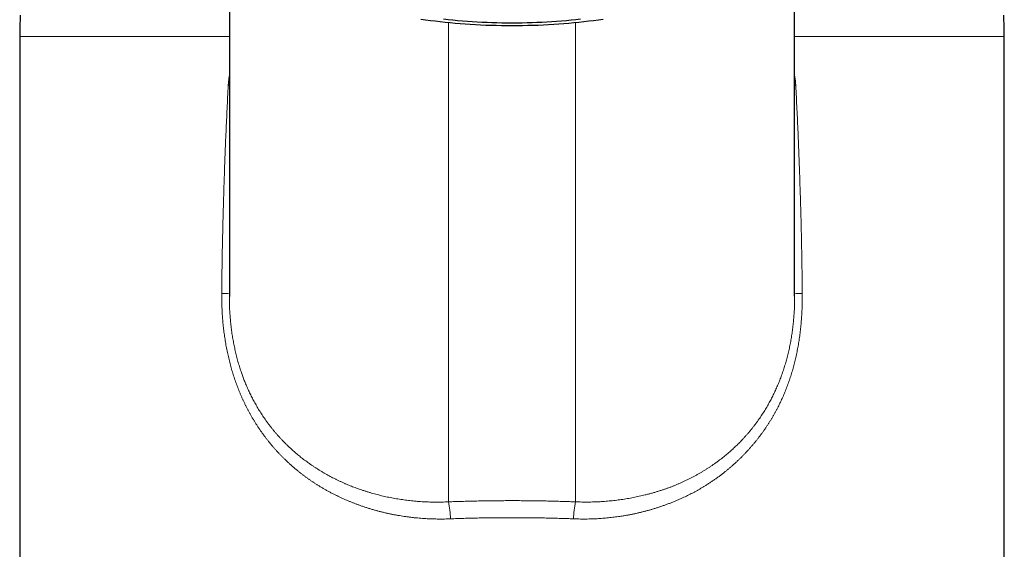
# Model space of a CAD drawing. Header units: millimetres. Extents: x 8 to 601, y 12 to 507.
# Tile 114 of 152: x 287 to 341, y 404 to 433. Entities that reach past the tile are written whole.
import ezdxf

# ---------------------------------------------------------------- set-up
doc = ezdxf.new("R2010")
doc.units = ezdxf.units.MM

msp = doc.modelspace()

# ---------------------------------------------------------------- linework, layer by layer
at = {"color": 7, "linetype": 'Continuous', "lineweight": 30}
for p, q in [((298.785, 448.939), (298.785, 418.016)), ((329.215, 418.017), (329.215, 448.938)), ((287.5, 431.985), (287.5, 386.762)), ((340.5, 386.762), (340.5, 431.985))]:
    msp.add_line(p, q, dxfattribs=at)
at = {"color": 8, "linetype": 'Continuous', "lineweight": 0}
for p, q in [((310.58, 406.962), (310.58, 432.731)), ((317.42, 406.962), (317.42, 432.731)), ((298.785, 431.985), (287.5, 431.985)), ((340.5, 431.985), (329.215, 431.985))]:
    msp.add_line(p, q, dxfattribs=at)
at = {"color": 7, "linetype": 'Continuous', "lineweight": 30, "flags": 128}
for points in [[(314, 432.565), (313.717, 432.566), (313.435, 432.569), (313.153, 432.575), (312.871, 432.582), (312.59, 432.592), (312.311, 432.604), (312.032, 432.618), (311.755, 432.635), (311.479, 432.653), (311.205, 432.674), (310.933, 432.697), (310.663, 432.722), (310.395, 432.749), (310.13, 432.778), (309.867, 432.809), (309.607, 432.842), (309.35, 432.878), (309.097, 432.915)], [(314, 432.713), (313.73, 432.714), (313.461, 432.718), (313.192, 432.723), (312.923, 432.73), (312.656, 432.74), (312.389, 432.751), (312.123, 432.765), (311.859, 432.78), (311.596, 432.798), (311.334, 432.818), (311.075, 432.839), (310.817, 432.863), (310.562, 432.889), (310.309, 432.917)], [(317.691, 432.917), (317.438, 432.889), (317.183, 432.863), (316.925, 432.839), (316.666, 432.818), (316.404, 432.798), (316.141, 432.78), (315.877, 432.765), (315.611, 432.751), (315.344, 432.74), (315.077, 432.73), (314.808, 432.723), (314.539, 432.718), (314.27, 432.714), (314, 432.713)], [(318.903, 432.915), (318.65, 432.878), (318.393, 432.842), (318.133, 432.809), (317.87, 432.778), (317.605, 432.749), (317.337, 432.722), (317.067, 432.697), (316.795, 432.674), (316.521, 432.653), (316.245, 432.635), (315.968, 432.618), (315.689, 432.604), (315.41, 432.592), (315.129, 432.582), (314.847, 432.575), (314.565, 432.569), (314.283, 432.566), (314, 432.565)]]:
    msp.add_lwpolyline(points, dxfattribs=at)
at = {"color": 8, "linetype": 'Continuous', "lineweight": 0, "flags": 128}
for points in [[(298.785, 429.352), (298.771, 429.353), (298.727, 429.357)], [(329.215, 429.352), (329.229, 429.353), (329.273, 429.357)]]:
    msp.add_lwpolyline(points, dxfattribs=at)
at = {"color": 7, "linetype": 'Continuous', "lineweight": 30}
for centre, start, end in [((307.5, 431.985), 176.6981, 180), ((320.5, 431.985), 0, 3.3019)]:
    msp.add_arc(centre, 20, start, end, dxfattribs=at)
at = {"color": 8, "linetype": 'Continuous', "lineweight": 0}
for centre, radius, start, end in [((298.293, 405.528), 12.64, 87.7742, 89.628), ((329.707, 405.528), 12.64, 90.372, 92.2258), ((306.47, 406.014), 4.218, 0.4632, 12.9974), ((321.53, 406.014), 4.218, 167.0026, 179.5368)]:
    msp.add_arc(centre, radius, start, end, dxfattribs=at)
for points, knots in [([(298.727, 429.357), (298.728, 429.372), (298.73, 429.404), (298.733, 429.451), (298.737, 429.498), (298.741, 429.545), (298.746, 429.592), (298.751, 429.638), (298.757, 429.684), (298.763, 429.73), (298.77, 429.775), (298.777, 429.821), (298.782, 429.85), (298.785, 429.865)], [0, 0, 0, 0, 0.092499, 0.184849, 0.277065, 0.369164, 0.461163, 0.551437, 0.641647, 0.731809, 0.821937, 0.913888, 1, 1, 1, 1]), ([(329.215, 429.865), (329.218, 429.851), (329.223, 429.822), (329.23, 429.778), (329.236, 429.732), (329.243, 429.686), (329.249, 429.64), (329.254, 429.593), (329.259, 429.546), (329.263, 429.499), (329.267, 429.451), (329.27, 429.404), (329.272, 429.373), (329.273, 429.357)], [0, 0, 0, 0, 0.083205, 0.173317, 0.263447, 0.35361, 0.445663, 0.537785, 0.629991, 0.722299, 0.814725, 0.907287, 1, 1, 1, 1]), ([(298.375, 418.168), (298.38, 418.582), (298.388, 419.411), (298.41, 420.655), (298.437, 421.903), (298.47, 423.153), (298.509, 424.399), (298.555, 425.64), (298.606, 426.877), (298.662, 428.116), (298.705, 428.943), (298.727, 429.357)], [0, 0, 0, 0, 0.110914, 0.222093, 0.33354, 0.44526, 0.557257, 0.667527, 0.778072, 0.888895, 1, 1, 1, 1]), ([(329.273, 429.357), (329.295, 428.935), (329.339, 428.093), (329.396, 426.832), (329.448, 425.573), (329.493, 424.317), (329.532, 423.071), (329.565, 421.836), (329.591, 420.611), (329.612, 419.388), (329.621, 418.574), (329.625, 418.168)], [0, 0, 0, 0, 0.113123, 0.225953, 0.338495, 0.450752, 0.562729, 0.672437, 0.781882, 0.891069, 1, 1, 1, 1]), ([(310.688, 406.048), (310.635, 406.046), (310.529, 406.042), (310.37, 406.039), (310.212, 406.037), (310.054, 406.038), (309.897, 406.04), (309.742, 406.043), (309.588, 406.049), (309.434, 406.056), (309.271, 406.065), (309.099, 406.077), (308.918, 406.093), (308.738, 406.11), (308.558, 406.131), (308.378, 406.153), (308.202, 406.178), (308.03, 406.205), (307.86, 406.233), (307.691, 406.264), (307.523, 406.297), (307.355, 406.332), (307.188, 406.369), (307.022, 406.409), (306.854, 406.452), (306.683, 406.497), (306.511, 406.546), (306.339, 406.597), (306.168, 406.651), (305.998, 406.707), (305.836, 406.763), (305.682, 406.819), (305.536, 406.873), (305.392, 406.929), (305.249, 406.987), (305.108, 407.046), (304.97, 407.106), (304.833, 407.167), (304.698, 407.23), (304.556, 407.298), (304.406, 407.373), (304.251, 407.453), (304.096, 407.536), (303.944, 407.621), (303.793, 407.708), (303.652, 407.794), (303.519, 407.876), (303.394, 407.956), (303.271, 408.037), (303.149, 408.12), (303.029, 408.204), (302.911, 408.289), (302.795, 408.375), (302.68, 408.462), (302.559, 408.557), (302.433, 408.659), (302.301, 408.769), (302.17, 408.881), (302.042, 408.996), (301.915, 409.112), (301.796, 409.226), (301.684, 409.335), (301.579, 409.441), (301.475, 409.548), (301.373, 409.657), (301.274, 409.766), (301.176, 409.877), (301.081, 409.987), (300.987, 410.1), (300.894, 410.214), (300.803, 410.331), (300.712, 410.45), (300.622, 410.57), (300.534, 410.692), (300.448, 410.815), (300.363, 410.94), (300.28, 411.067), (300.197, 411.195), (300.116, 411.325), (300.038, 411.457), (299.961, 411.588), (299.886, 411.72), (299.814, 411.853), (299.744, 411.985), (299.676, 412.117), (299.61, 412.252), (299.545, 412.388), (299.481, 412.526), (299.419, 412.665), (299.359, 412.805), (299.301, 412.946), (299.245, 413.087), (299.191, 413.23), (299.139, 413.373), (299.088, 413.517), (299.039, 413.662), (298.992, 413.808), (298.947, 413.954), (298.904, 414.1), (298.863, 414.247), (298.824, 414.394), (298.786, 414.544), (298.749, 414.696), (298.714, 414.849), (298.68, 415.004), (298.649, 415.16), (298.619, 415.317), (298.59, 415.475), (298.564, 415.632), (298.539, 415.789), (298.516, 415.946), (298.495, 416.102), (298.476, 416.26), (298.458, 416.416), (298.443, 416.572), (298.429, 416.728), (298.416, 416.884), (298.405, 417.05), (298.394, 417.227), (298.386, 417.414), (298.38, 417.601), (298.376, 417.79), (298.374, 417.978), (298.375, 418.104), (298.375, 418.168)], [0, 0, 0, 0, 0.007927, 0.015839, 0.023736, 0.03162, 0.03949, 0.047209, 0.054918, 0.062618, 0.070309, 0.079455, 0.088593, 0.097724, 0.106849, 0.11597, 0.125089, 0.133793, 0.142497, 0.151205, 0.159915, 0.168631, 0.177354, 0.186085, 0.194825, 0.203993, 0.213175, 0.222371, 0.231585, 0.240817, 0.250069, 0.258135, 0.266175, 0.274191, 0.282182, 0.29015, 0.297955, 0.30574, 0.313506, 0.321254, 0.330455, 0.339635, 0.348794, 0.357935, 0.367058, 0.376167, 0.383947, 0.391719, 0.399483, 0.407242, 0.414995, 0.422606, 0.430215, 0.437822, 0.445429, 0.454486, 0.463546, 0.472611, 0.481682, 0.490762, 0.499853, 0.507715, 0.515565, 0.523406, 0.531239, 0.539065, 0.546746, 0.554423, 0.562098, 0.569771, 0.577601, 0.585433, 0.593267, 0.601106, 0.608951, 0.616803, 0.624663, 0.632644, 0.640597, 0.648522, 0.656422, 0.664298, 0.672011, 0.679704, 0.687378, 0.695035, 0.702833, 0.710615, 0.718384, 0.726142, 0.733889, 0.741629, 0.749362, 0.757074, 0.764794, 0.772523, 0.780263, 0.788016, 0.795644, 0.803288, 0.810948, 0.818627, 0.826482, 0.83436, 0.842262, 0.850188, 0.858142, 0.866124, 0.874136, 0.881977, 0.889819, 0.897663, 0.905511, 0.913363, 0.921082, 0.928807, 0.936541, 0.944286, 0.953519, 0.962771, 0.972043, 0.981337, 0.990655, 1, 1, 1, 1]), ([(298.785, 418.015), (298.785, 418.011), (298.785, 417.954), (298.786, 417.845), (298.788, 417.69), (298.792, 417.535), (298.798, 417.381), (298.806, 417.229), (298.815, 417.078), (298.826, 416.928), (298.838, 416.778), (298.853, 416.627), (298.868, 416.476), (298.886, 416.325), (298.906, 416.175), (298.927, 416.026), (298.949, 415.878), (298.974, 415.73), (299, 415.584), (299.028, 415.438), (299.057, 415.293), (299.088, 415.149), (299.121, 415.006), (299.155, 414.866), (299.19, 414.727), (299.227, 414.588), (299.266, 414.451), (299.306, 414.315), (299.348, 414.179), (299.392, 414.045), (299.433, 413.921), (299.473, 413.807), (299.511, 413.703), (299.549, 413.6), (299.592, 413.491), (299.638, 413.376), (299.688, 413.254), (299.74, 413.132), (299.795, 413.01), (299.85, 412.889), (299.907, 412.769), (299.966, 412.65), (300.026, 412.531), (300.089, 412.412), (300.154, 412.292), (300.222, 412.172), (300.291, 412.052), (300.363, 411.932), (300.436, 411.813), (300.512, 411.694), (300.59, 411.576), (300.67, 411.459), (300.752, 411.342), (300.836, 411.226), (300.922, 411.11), (301.01, 410.996), (301.1, 410.883), (301.191, 410.772), (301.284, 410.661), (301.38, 410.551), (301.477, 410.442), (301.577, 410.334), (301.679, 410.227), (301.771, 410.134), (301.851, 410.055), (301.918, 409.989), (301.987, 409.924), (302.056, 409.859), (302.134, 409.787), (302.221, 409.71), (302.318, 409.625), (302.417, 409.541), (302.519, 409.456), (302.623, 409.372), (302.73, 409.289), (302.839, 409.206), (302.95, 409.123), (303.065, 409.04), (303.184, 408.957), (303.307, 408.874), (303.432, 408.791), (303.561, 408.709), (303.693, 408.627), (303.829, 408.546), (303.961, 408.47), (304.091, 408.397), (304.217, 408.329), (304.346, 408.261), (304.477, 408.195), (304.611, 408.129), (304.748, 408.064), (304.887, 408.001), (305.024, 407.94), (305.158, 407.883), (305.289, 407.829), (305.423, 407.777), (305.558, 407.725), (305.696, 407.674), (305.836, 407.625), (305.981, 407.576), (306.131, 407.528), (306.285, 407.481), (306.439, 407.435), (306.595, 407.392), (306.751, 407.35), (306.906, 407.311), (307.061, 407.274), (307.217, 407.239), (307.374, 407.206), (307.534, 407.174), (307.695, 407.145), (307.856, 407.117), (308.018, 407.091), (308.181, 407.068), (308.344, 407.046), (308.508, 407.027), (308.672, 407.01), (308.836, 406.995), (309.001, 406.981), (309.166, 406.97), (309.332, 406.962), (309.498, 406.955), (309.669, 406.95), (309.847, 406.947), (310.03, 406.947), (310.213, 406.95), (310.396, 406.954), (310.519, 406.96), (310.58, 406.962)], [0, 0, 0, 0, 0.0007377, 0.0089622, 0.0171593, 0.0253294, 0.0334734, 0.041447, 0.0493964, 0.0573224, 0.0652255, 0.0732669, 0.0812858, 0.0892829, 0.0972587, 0.105214, 0.1131495, 0.1210658, 0.1289465, 0.1368094, 0.1446553, 0.1524849, 0.1602988, 0.1679587, 0.1756048, 0.1832379, 0.1908585, 0.1984675, 0.2060653, 0.2136528, 0.2212306, 0.2271782, 0.2331206, 0.2390581, 0.244991, 0.2521031, 0.25926, 0.2664625, 0.273711, 0.281006, 0.2882167, 0.2954733, 0.3027764, 0.3101265, 0.3176754, 0.3252741, 0.3329232, 0.3406231, 0.3483743, 0.3561772, 0.3640323, 0.3719226, 0.3798658, 0.3878622, 0.3959122, 0.4040161, 0.4120284, 0.4200934, 0.4282117, 0.4363835, 0.4446091, 0.4528889, 0.4612233, 0.4696125, 0.4749139, 0.4802372, 0.4855825, 0.4909497, 0.4963391, 0.5034649, 0.5107128, 0.5180827, 0.5255748, 0.5331892, 0.5407867, 0.5485025, 0.5563365, 0.5642888, 0.5725255, 0.5808855, 0.589369, 0.597976, 0.6067066, 0.6155608, 0.6245387, 0.632496, 0.640548, 0.6486949, 0.6569367, 0.6652734, 0.673705, 0.6822317, 0.6908533, 0.6986762, 0.7065757, 0.7145519, 0.7226048, 0.7307344, 0.7389408, 0.7472239, 0.7561018, 0.7649798, 0.7738577, 0.7827357, 0.7916137, 0.8003333, 0.8090528, 0.8177723, 0.8264919, 0.8353895, 0.8442871, 0.8531847, 0.8620823, 0.87098, 0.8798777, 0.8887754, 0.8976732, 0.906571, 0.9154688, 0.9243667, 0.9332646, 0.9421625, 0.9510605, 0.9608483, 0.9706362, 0.9804241, 0.990212, 1, 1, 1, 1]), ([(329.625, 418.168), (329.625, 418.111), (329.626, 417.998), (329.625, 417.829), (329.623, 417.661), (329.618, 417.493), (329.613, 417.328), (329.605, 417.165), (329.596, 417.004), (329.586, 416.843), (329.574, 416.682), (329.56, 416.522), (329.544, 416.361), (329.527, 416.201), (329.508, 416.042), (329.487, 415.884), (329.465, 415.727), (329.441, 415.571), (329.415, 415.416), (329.388, 415.262), (329.359, 415.109), (329.328, 414.957), (329.296, 414.807), (329.262, 414.659), (329.227, 414.512), (329.191, 414.367), (329.152, 414.221), (329.111, 414.076), (329.069, 413.93), (329.024, 413.785), (328.978, 413.642), (328.93, 413.499), (328.881, 413.357), (328.829, 413.216), (328.776, 413.077), (328.721, 412.938), (328.665, 412.8), (328.606, 412.664), (328.546, 412.529), (328.485, 412.395), (328.422, 412.264), (328.358, 412.133), (328.291, 412.003), (328.222, 411.872), (328.151, 411.742), (328.078, 411.613), (328.003, 411.484), (327.926, 411.357), (327.847, 411.23), (327.766, 411.105), (327.684, 410.98), (327.599, 410.857), (327.513, 410.734), (327.425, 410.613), (327.335, 410.493), (327.244, 410.375), (327.151, 410.258), (327.057, 410.143), (326.96, 410.027), (326.86, 409.912), (326.758, 409.797), (326.653, 409.683), (326.547, 409.57), (326.438, 409.457), (326.327, 409.346), (326.213, 409.234), (326.096, 409.123), (325.975, 409.011), (325.853, 408.902), (325.729, 408.795), (325.604, 408.689), (325.477, 408.586), (325.349, 408.484), (325.216, 408.383), (325.081, 408.282), (324.941, 408.182), (324.799, 408.084), (324.656, 407.989), (324.511, 407.895), (324.371, 407.808), (324.237, 407.727), (324.109, 407.652), (323.979, 407.579), (323.848, 407.507), (323.717, 407.437), (323.585, 407.369), (323.453, 407.303), (323.319, 407.239), (323.175, 407.172), (323.021, 407.103), (322.857, 407.032), (322.691, 406.963), (322.523, 406.897), (322.354, 406.832), (322.186, 406.772), (322.02, 406.714), (321.857, 406.66), (321.694, 406.608), (321.529, 406.559), (321.365, 406.511), (321.199, 406.466), (321.033, 406.423), (320.864, 406.382), (320.691, 406.343), (320.515, 406.305), (320.338, 406.27), (320.161, 406.237), (319.983, 406.207), (319.814, 406.181), (319.652, 406.158), (319.498, 406.138), (319.344, 406.12), (319.19, 406.103), (319.036, 406.089), (318.882, 406.076), (318.729, 406.065), (318.576, 406.056), (318.412, 406.049), (318.238, 406.043), (318.054, 406.039), (317.869, 406.037), (317.684, 406.038), (317.498, 406.042), (317.374, 406.046), (317.312, 406.048)], [0, 0, 0, 0, 0.008388, 0.016729, 0.025023, 0.033274, 0.041481, 0.0495, 0.05748, 0.065422, 0.073327, 0.081357, 0.089351, 0.097311, 0.105238, 0.113134, 0.120999, 0.128837, 0.13663, 0.144398, 0.152142, 0.159863, 0.167564, 0.175109, 0.182636, 0.190148, 0.197646, 0.205284, 0.21291, 0.220526, 0.228134, 0.235735, 0.243332, 0.250924, 0.258499, 0.266073, 0.273649, 0.281228, 0.288812, 0.296266, 0.303728, 0.3112, 0.318681, 0.326329, 0.33399, 0.341668, 0.349363, 0.357077, 0.364811, 0.372568, 0.380332, 0.38812, 0.395935, 0.403779, 0.411651, 0.419414, 0.427207, 0.435034, 0.442894, 0.450951, 0.459045, 0.46718, 0.475355, 0.483572, 0.491832, 0.500137, 0.508794, 0.517441, 0.526081, 0.534716, 0.543345, 0.551973, 0.560599, 0.569226, 0.578266, 0.58731, 0.596361, 0.60542, 0.614488, 0.623568, 0.631345, 0.639133, 0.646933, 0.654747, 0.662575, 0.670278, 0.677998, 0.685734, 0.693489, 0.702746, 0.712033, 0.72135, 0.730699, 0.740083, 0.749502, 0.758359, 0.767197, 0.776018, 0.784822, 0.793611, 0.802387, 0.811151, 0.819904, 0.829064, 0.838215, 0.84736, 0.8565, 0.865636, 0.87477, 0.882582, 0.890395, 0.89821, 0.906027, 0.913849, 0.921536, 0.929229, 0.936929, 0.944636, 0.953823, 0.963024, 0.97224, 0.981474, 0.990727, 1, 1, 1, 1]), ([(317.42, 406.962), (317.475, 406.96), (317.586, 406.956), (317.753, 406.952), (317.919, 406.951), (318.085, 406.951), (318.25, 406.953), (318.414, 406.957), (318.576, 406.963), (318.739, 406.971), (318.902, 406.981), (319.066, 406.994), (319.23, 407.008), (319.394, 407.024), (319.558, 407.042), (319.722, 407.063), (319.884, 407.085), (320.047, 407.109), (320.209, 407.135), (320.37, 407.164), (320.53, 407.194), (320.69, 407.226), (320.85, 407.26), (321.008, 407.296), (321.172, 407.335), (321.339, 407.378), (321.511, 407.424), (321.682, 407.473), (321.852, 407.523), (322.014, 407.575), (322.17, 407.626), (322.32, 407.678), (322.468, 407.732), (322.616, 407.788), (322.763, 407.846), (322.908, 407.907), (323.053, 407.969), (323.199, 408.034), (323.346, 408.103), (323.495, 408.175), (323.642, 408.249), (323.787, 408.326), (323.932, 408.404), (324.073, 408.484), (324.21, 408.565), (324.345, 408.646), (324.477, 408.729), (324.609, 408.814), (324.739, 408.901), (324.868, 408.99), (324.995, 409.081), (325.117, 409.171), (325.233, 409.259), (325.344, 409.345), (325.453, 409.433), (325.562, 409.522), (325.669, 409.613), (325.774, 409.705), (325.876, 409.796), (325.973, 409.886), (326.066, 409.974), (326.158, 410.063), (326.248, 410.153), (326.336, 410.243), (326.428, 410.339), (326.522, 410.442), (326.62, 410.551), (326.716, 410.661), (326.81, 410.773), (326.902, 410.886), (326.993, 411), (327.082, 411.115), (327.168, 411.231), (327.253, 411.348), (327.335, 411.465), (327.415, 411.583), (327.492, 411.701), (327.568, 411.82), (327.641, 411.939), (327.713, 412.059), (327.782, 412.178), (327.848, 412.297), (327.913, 412.415), (327.975, 412.534), (328.036, 412.654), (328.095, 412.775), (328.153, 412.897), (328.209, 413.019), (328.264, 413.141), (328.316, 413.264), (328.367, 413.386), (328.417, 413.512), (328.466, 413.641), (328.515, 413.775), (328.563, 413.91), (328.609, 414.045), (328.652, 414.181), (328.694, 414.317), (328.735, 414.453), (328.773, 414.59), (328.81, 414.728), (328.846, 414.869), (328.881, 415.011), (328.913, 415.154), (328.944, 415.299), (328.974, 415.443), (329.001, 415.589), (329.027, 415.736), (329.051, 415.883), (329.074, 416.03), (329.095, 416.179), (329.114, 416.328), (329.132, 416.477), (329.147, 416.626), (329.161, 416.774), (329.174, 416.923), (329.185, 417.074), (329.194, 417.226), (329.202, 417.38), (329.208, 417.535), (329.212, 417.69), (329.214, 417.845), (329.215, 417.954), (329.215, 418.011), (329.215, 418.016)], [0, 0, 0, 0, 0.008853, 0.017707, 0.026562, 0.035419, 0.044278, 0.052979, 0.061682, 0.070387, 0.079092, 0.087977, 0.096864, 0.105752, 0.114641, 0.123532, 0.132425, 0.141319, 0.150215, 0.159112, 0.168011, 0.176911, 0.185813, 0.194717, 0.203623, 0.213421, 0.22322, 0.233022, 0.242826, 0.252632, 0.261422, 0.270211, 0.279, 0.28779, 0.296579, 0.305369, 0.314159, 0.32295, 0.332159, 0.34137, 0.350581, 0.359793, 0.369006, 0.378221, 0.387017, 0.395815, 0.404615, 0.413416, 0.422218, 0.431022, 0.439828, 0.448636, 0.456547, 0.464459, 0.472373, 0.480289, 0.488207, 0.496127, 0.504049, 0.511319, 0.518549, 0.52574, 0.532891, 0.540002, 0.547075, 0.55536, 0.563591, 0.571769, 0.579894, 0.58813, 0.596311, 0.604438, 0.612511, 0.620531, 0.628498, 0.636412, 0.644257, 0.65205, 0.659792, 0.667483, 0.675125, 0.682581, 0.68999, 0.697352, 0.704667, 0.712084, 0.719454, 0.726776, 0.734053, 0.741283, 0.748468, 0.755609, 0.763274, 0.770947, 0.778629, 0.78632, 0.794022, 0.801596, 0.809182, 0.81678, 0.824391, 0.83217, 0.839964, 0.847773, 0.855599, 0.86344, 0.871299, 0.879176, 0.887055, 0.894952, 0.90287, 0.910808, 0.918767, 0.926606, 0.934466, 0.942349, 0.950255, 0.958346, 0.966463, 0.974606, 0.982775, 0.990971, 0.999195, 1, 1, 1, 1]), ([(310.58, 406.962), (310.699, 406.967), (310.937, 406.975), (311.295, 406.987), (311.652, 406.997), (312.01, 407.005), (312.367, 407.012), (312.718, 407.018), (313.062, 407.022), (313.399, 407.025), (313.736, 407.026), (314.073, 407.027), (314.41, 407.026), (314.748, 407.024), (315.085, 407.02), (315.422, 407.016), (315.759, 407.01), (316.094, 407.003), (316.427, 406.994), (316.758, 406.985), (317.089, 406.975), (317.31, 406.966), (317.42, 406.962)], [0, 0, 0, 0, 0.052519, 0.104954, 0.157316, 0.209614, 0.261857, 0.314056, 0.363241, 0.412402, 0.461549, 0.510689, 0.559832, 0.608984, 0.658154, 0.707351, 0.756582, 0.805856, 0.854299, 0.902799, 0.951364, 1, 1, 1, 1]), ([(317.312, 406.048), (317.197, 406.052), (316.968, 406.061), (316.622, 406.072), (316.277, 406.082), (315.931, 406.09), (315.584, 406.097), (315.244, 406.103), (314.911, 406.107), (314.583, 406.11), (314.256, 406.111), (313.929, 406.111), (313.589, 406.111), (313.236, 406.108), (312.871, 406.104), (312.506, 406.099), (312.142, 406.092), (311.778, 406.083), (311.414, 406.073), (311.05, 406.061), (310.809, 406.052), (310.688, 406.048)], [0, 0, 0, 0, 0.052288, 0.104569, 0.156844, 0.209113, 0.261378, 0.313639, 0.362911, 0.412181, 0.461449, 0.510718, 0.559986, 0.614974, 0.669964, 0.724957, 0.779954, 0.834955, 0.889963, 0.944978, 1, 1, 1, 1])]:
    msp.add_open_spline(points, degree=3, knots=knots, dxfattribs=at)

doc.saveas('drawing.dxf')
